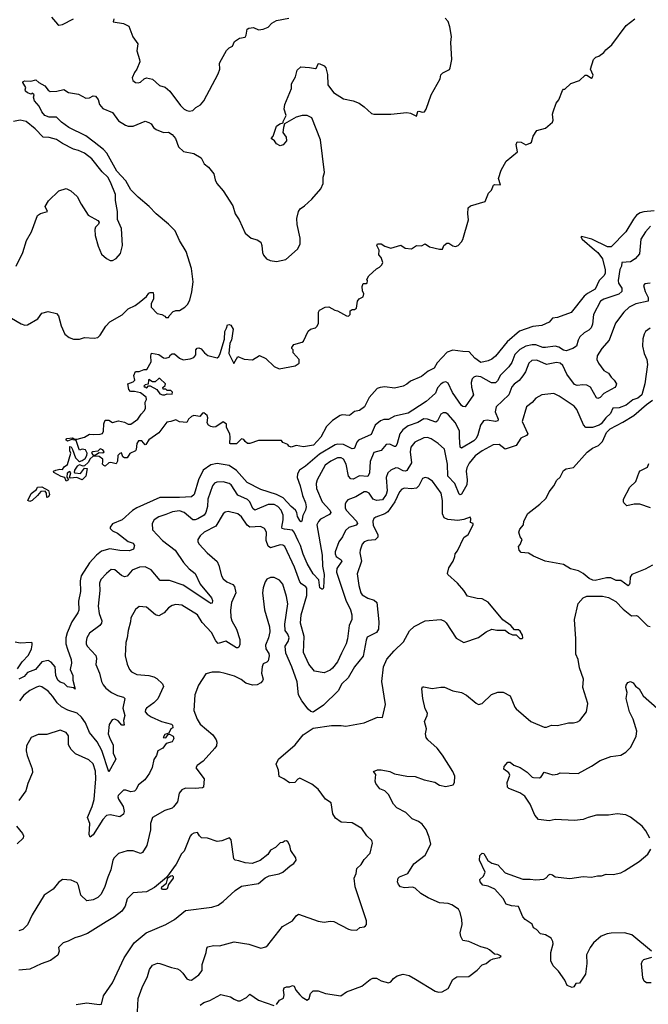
# Model space of a CAD drawing. Extents: x 2220333 to 2384341, y 721037 to 894043.
# Tile 35 of 256: x 2233702 to 2238871, y 763078 to 771182. Entities that reach past the tile are written whole.
import ezdxf

# ---------------------------------------------------------------- set-up
doc = ezdxf.new("R2010")
doc.units = 0

msp = doc.modelspace()

# ---------------------------------------------------------------- linework, layer by layer
at = {"layer": '0CON10XD'}
for points in [[(2234313.1, 770173.1), (2234245, 770227.1), (2234105, 770296), (2234045, 770338.9), (2234005, 770380.6), (2233945, 770380), (2233910, 770395), (2233884.4, 770425), (2233860.9, 770470.9), (2233824.5, 770515), (2233816.4, 770543.6), (2233820, 770565), (2233805, 770577.5), (2233795, 770570), (2233765, 770580), (2233750, 770595), (2233746.7, 770605), (2233752.5, 770625), (2233727.5, 770665), (2233730, 770675), (2233745, 770680), (2233793, 770677), (2233835, 770688.8), (2233860, 770665), (2233909.1, 770639.1), (2233935, 770602.5), (2233951.7, 770591.7), (2234006.1, 770593.9), (2234065, 770608.8), (2234104.2, 770584.2), (2234185, 770570), (2234245, 770537.5), (2234275, 770540), (2234305, 770556.2), (2234325, 770552), (2234346, 770525), (2234358, 770485), (2234385, 770451.2), (2234465, 770417.5), (2234515, 770350.8), (2234573.3, 770315), (2234595, 770306.2), (2234633.9, 770306.1), (2234733.6, 770346.4), (2234765, 770336.2), (2234783.3, 770325), (2234803.3, 770295), (2234825, 770278.8), (2234885, 770253.8), (2234925, 770256), (2234955, 770238.8), (2234984.2, 770204.2), (2235008, 770135), (2235047.9, 770097.9), (2235135, 770081.4), (2235194.4, 770044.4), (2235218, 769995), (2235255, 769967.5), (2235299.2, 769915), (2235309.2, 769865), (2235323.4, 769833.4), (2235374.5, 769774.5), (2235455, 769650), (2235474.7, 769584.7), (2235505.4, 769535.4), (2235555.7, 769425.7), (2235604.3, 769384.3), (2235655, 769371.2), (2235685, 769350), (2235693.8, 769325), (2235698, 769265), (2235706.2, 769245), (2235732.5, 769215), (2235760.7, 769200.7), (2235815, 769193.3), (2235891.7, 769208.3), (2235987.5, 769295), (2236007.5, 769335), (2236007.5, 769385), (2235983.6, 769496.4), (2235982, 769545), (2235995.7, 769605), (2236009.2, 769625), (2236045, 769650), (2236103.8, 769705), (2236178.8, 769791.2), (2236196.9, 769833.1), (2236198.1, 769885), (2236207.5, 769925), (2236175, 770192.5), (2236103.8, 770375), (2236065, 770392.9), (2236024.1, 770394.1), (2235975, 770379.2), (2235880, 770325), (2235870, 770295), (2235866.7, 770255), (2235893.3, 770215), (2235896.7, 770185), (2235868.3, 770151.7), (2235843.9, 770143.9), (2235815, 770160), (2235796.4, 770186.4), (2235770, 770205), (2235785.9, 770224.1), (2235813.9, 770306.1), (2235840, 770325), (2235867.5, 770332.5), (2235867.5, 770345), (2235892.5, 770395), (2235877.5, 770445), (2235882.5, 770485), (2235937.5, 770615), (2235936.7, 770655), (2235968.7, 770711.3), (2235982.5, 770767.5), (2236015, 770794.2), (2236085, 770790), (2236135, 770780), (2236143.6, 770786.4), (2236155, 770820), (2236165, 770822.5), (2236205, 770802.5), (2236220, 770785), (2236231.7, 770731.7), (2236236, 770645), (2236283.4, 770583.4), (2236365, 770530.8), (2236445, 770514.2), (2236493.3, 770495), (2236535, 770466.2), (2236595, 770410), (2236615, 770403.8), (2236755, 770406.2), (2236885, 770418.8), (2236915, 770413.8), (2236965, 770387.5), (2236975, 770427.5), (2236985, 770430), (2237015, 770421.2), (2237030, 770425), (2237043.3, 770445), (2237086, 770565), (2237160, 770695), (2237165, 770727.5), (2237182.5, 770745), (2237235, 770773.8), (2237241.2, 770785), (2237256.2, 770855), (2237247.5, 770995), (2237253.9, 771043.9), (2237240, 771125), (2237225, 771167.5), (2237200, 771195)], [(2233964.4, 771204.4), (2234013.8, 771145), (2234025, 771138.8), (2234055, 771144.2), (2234145, 771190)], [(2235809.3, 767719.3), (2235665, 767720), (2235595, 767693.3), (2235575, 767693.3), (2235555, 767710), (2235545, 767727.5), (2235525, 767732.5), (2235485, 767692.5), (2235435, 767690), (2235430, 767695), (2235433.3, 767745), (2235428.8, 767775), (2235403.3, 767825), (2235402.5, 767852.5), (2235375, 767872.5), (2235315, 767831.2), (2235295, 767828.8), (2235274.4, 767834.4), (2235255, 767846.2), (2235244.3, 767864.3), (2235249.2, 767905), (2235244, 767925), (2235215, 767946.7), (2235205, 767943.3), (2235184.1, 767915.9), (2235135, 767924.2), (2235115, 767915.8), (2235090, 767895), (2235075, 767867.5), (2235016.7, 767873.3), (2234985, 767890), (2234945, 767873.8), (2234911.7, 767868.3), (2234847.1, 767782.9), (2234765, 767723.3), (2234740, 767685), (2234735, 767682.5), (2234705, 767716.7), (2234680, 767715), (2234666.2, 767695), (2234660, 767645), (2234653.3, 767635), (2234608.3, 767611.7), (2234585, 767576), (2234563.3, 767575), (2234551.2, 767585), (2234538.3, 767618.3), (2234525, 767612.5), (2234510, 767595), (2234505, 767550), (2234495, 767527.5), (2234451.7, 767538.3), (2234435, 767533.8), (2234405, 767508.8), (2234392.7, 767512.7), (2234383.3, 767525), (2234386.7, 767546.7), (2234386, 767566), (2234355, 767586.7), (2234305, 767590), (2234281.9, 767568.1), (2234265, 767537.5), (2234235, 767510), (2234225, 767507.5), (2234195, 767518.8), (2234175, 767508.8), (2234152.5, 767475), (2234150, 767455), (2234155, 767452.5), (2234201.7, 767448.3), (2234235, 767490), (2234257, 767487), (2234246.7, 767425), (2234215, 767396.2), (2234173, 767413), (2234117.5, 767407.5), (2234112.5, 767415), (2234123, 767453), (2234115, 767462.5), (2234091.2, 767448.8), (2234088.3, 767418.3), (2234102.5, 767395), (2234083.3, 767383.3), (2234073, 767413), (2234042.3, 767422.3), (2233982.5, 767455), (2233980, 767465), (2234000, 767475), (2234032.5, 767482.5), (2234055, 767480), (2234067.5, 767502.5), (2234095, 767520), (2234122.5, 767615), (2234113.8, 767635), (2234115, 767670), (2234126.4, 767666.4), (2234137.5, 767645), (2234160, 767575), (2234185, 767551.2), (2234195, 767546.7), (2234215, 767553.3), (2234239.5, 767570.5), (2234253.8, 767595), (2234257.5, 767615), (2234243, 767643), (2234215, 767647.5), (2234195, 767640), (2234190, 767645), (2234165, 767720), (2234143, 767723), (2234135, 767730), (2234095, 767712.5), (2234082.5, 767725), (2234090, 767735), (2234135, 767740), (2234155, 767730), (2234175, 767730), (2234235, 767747.5), (2234275, 767770), (2234307, 767767), (2234365, 767770), (2234383, 767777), (2234390, 767795), (2234392.5, 767855), (2234404.1, 767885.9), (2234435, 767886), (2234465, 767868), (2234515, 767880), (2234565, 767868.8), (2234595, 767853.3), (2234615, 767852), (2234673.8, 767895), (2234700, 767935), (2234728.8, 767965), (2234736, 767985), (2234733.3, 768035), (2234743.3, 768055), (2234742.5, 768075), (2234695, 768110), (2234645, 768122.5), (2234612.5, 768122.5), (2234598.3, 768138.3), (2234592.5, 768185), (2234635, 768202.5), (2234647.5, 768215), (2234641.2, 768255), (2234655, 768286.7), (2234685, 768287.5), (2234725, 768302.5), (2234746.4, 768303.6), (2234782.5, 768365), (2234780, 768415), (2234785, 768437.5), (2234846.4, 768426.4), (2234885, 768400), (2234905, 768397.5), (2234930, 768405), (2234942.5, 768425), (2234955, 768432.5), (2234975, 768432.5), (2235015, 768396.7), (2235045, 768383.8), (2235105, 768391.2), (2235135, 768403.3), (2235150, 768425), (2235150, 768465), (2235161.7, 768478.3), (2235175, 768481.2), (2235195, 768473.8), (2235220.5, 768440.5), (2235248, 768418), (2235325, 768400), (2235338.8, 768411.2), (2235350.8, 768435), (2235385.9, 768554.1), (2235389.2, 768615), (2235403, 768643), (2235410, 768670), (2235425, 768673.3), (2235437.7, 768667.7), (2235456.4, 768636.4), (2235444.2, 768545.8), (2235430.7, 768519.3), (2235422, 768435), (2235461.7, 768351.7), (2235495, 768410), (2235547, 768387), (2235615, 768382.5), (2235675, 768417.5), (2235725, 768392.5), (2235795, 768327.5), (2235835, 768307.5), (2235967, 768333), (2236000, 768355), (2236000, 768385), (2235951.7, 768441.7), (2235950, 768465), (2235940, 768475), (2235940, 768485), (2235955, 768510), (2236025, 768527.5), (2236035, 768537.5), (2236075, 768620), (2236092.5, 768635), (2236134.2, 768645.8), (2236149.1, 768660.9), (2236160, 768685), (2236158.8, 768775), (2236167.3, 768792.7), (2236212.7, 768817.3), (2236245, 768820), (2236292.3, 768792.3), (2236315, 768786.7), (2236390, 768745), (2236405, 768742.5), (2236420, 768755), (2236420, 768785), (2236435, 768797.5), (2236455, 768797.5), (2236470.7, 768809.3), (2236480, 768865), (2236492.5, 768885), (2236527.5, 768902.5), (2236532.5, 768925), (2236521.7, 768951.7), (2236517.5, 768985), (2236525, 769010), (2236555, 769010), (2236560, 769015), (2236562.5, 769035), (2236557.5, 769045), (2236572.5, 769075), (2236635, 769132.5), (2236660, 769145), (2236680, 769165), (2236687, 769183), (2236673.3, 769225), (2236655.9, 769245.9), (2236658.8, 769285), (2236638.8, 769325), (2236645, 769338.8), (2236675, 769338), (2236705, 769318.8), (2236755, 769302.5), (2236835, 769326.7), (2236873, 769303), (2236925, 769297.5), (2236965, 769322.5), (2237005, 769320), (2237035, 769337.5), (2237073, 769313), (2237155, 769293.3), (2237180, 769295), (2237190, 769325), (2237215, 769342.5), (2237231.7, 769341.7), (2237265, 769320), (2237285, 769316.7), (2237306.7, 769325), (2237335.8, 769354.2), (2237345.9, 769374.1), (2237392.5, 769535), (2237386.7, 769585), (2237390, 769635), (2237410.3, 769649.7), (2237530, 769685), (2237556.7, 769755), (2237580.7, 769779.3), (2237598.3, 769821.7), (2237605, 769826), (2237656.1, 769823.9), (2237640, 769875), (2237661.2, 769945), (2237702.6, 770017.4), (2237795.7, 770094.3), (2237783.3, 770155), (2237793.6, 770176.4), (2237825, 770173.3), (2237865, 770151.2), (2237900, 770165), (2237911.9, 770175), (2237925, 770223.3), (2237955, 770270), (2238025, 770290), (2238082, 770338), (2238088.8, 770355), (2238084.3, 770405), (2238090, 770425), (2238112.5, 770495), (2238136.1, 770523.9), (2238165, 770600), (2238175, 770610), (2238185, 770610), (2238235, 770657.5), (2238305, 770682.5), (2238353, 770727), (2238365, 770726.7), (2238405, 770702.5), (2238410, 770705), (2238416.7, 770725), (2238396.2, 770775), (2238420, 770855), (2238440, 770875), (2238465, 770882.5), (2238505, 770912.5), (2238522.5, 770935), (2238571.2, 770975), (2238690, 771135), (2238759.3, 771190.7)], [(2234475, 771190), (2234470, 771165), (2234555, 771151.1), (2234599.7, 771129.7), (2234631.7, 771041.7), (2234674.2, 770985), (2234664.4, 770925), (2234687.5, 770855), (2234688.6, 770835), (2234665.8, 770775), (2234645, 770746.7), (2234626, 770705), (2234631.2, 770681.2), (2234654.2, 770664.2), (2234675, 770662), (2234695, 770668), (2234724.5, 770695.5), (2234745, 770703.8), (2234795, 770692.5), (2234851.1, 770641.1), (2234897.4, 770627.4), (2234936.2, 770595), (2235024.2, 770475), (2235055, 770446.2), (2235075, 770436.2), (2235095, 770430), (2235125, 770434), (2235149.7, 770460.3), (2235188.3, 770481.7), (2235215.8, 770515), (2235335, 770736.7), (2235348.6, 770775), (2235346, 770825), (2235362.5, 770855)], [(2235362.5, 770855), (2235401.3, 770928.7), (2235425, 770951.2), (2235452.5, 770965), (2235468.3, 771001.7), (2235510.5, 771029.5), (2235555, 771040), (2235564.1, 771055.9), (2235573.3, 771105), (2235585, 771113.3), (2235625, 771118.8), (2235665, 771100), (2235705, 771103.8), (2235745, 771122), (2235775, 771153.3), (2235814.4, 771175.6), (2235915, 771195.7)], [(2233674, 769155), (2233727.5, 769265), (2233758.9, 769365), (2233798.5, 769435), (2233848.3, 769571.7), (2233872.9, 769587.1), (2233930, 769605), (2233911.2, 769645), (2233937.7, 769692.3), (2234025, 769773.3), (2234085, 769792.5), (2234122.5, 769775), (2234175.8, 769725.8), (2234206.2, 769665), (2234264.3, 769574.3), (2234345, 769528.8), (2234356.7, 769515), (2234350.5, 769499.5), (2234325.9, 769474.1), (2234318.8, 769455), (2234323.3, 769405), (2234348, 769318), (2234375, 769252.5), (2234415, 769217.5), (2234445, 769201.2), (2234465, 769200), (2234493.9, 769216.1), (2234530.7, 769259.3), (2234546.1, 769323.9), (2234538.8, 769465), (2234507, 769537), (2234506.2, 769605), (2234490, 769695), (2234490, 769745), (2234450, 769845), (2234426.2, 769885), (2234380.5, 769930.5), (2234295, 770036.4), (2234235, 770083.5), (2234185, 770107.1), (2234145, 770117.3), (2234053.2, 770163.2), (2234005, 770195.4), (2233945, 770212.7), (2233895, 770215.5), (2233830, 770285), (2233754.7, 770344.7), (2233705, 770355.5), (2233651.2, 770345)], [(2233635, 768726.7), (2233715, 768679.4), (2233745, 768668), (2233765, 768671.2), (2233850.5, 768719.5), (2233885, 768766.7), (2233935, 768780), (2234003.9, 768763.9), (2234021.2, 768745), (2234043, 768663), (2234073.8, 768595), (2234107.7, 768567.7), (2234145, 768553.3), (2234195, 768553.3), (2234235, 768567.5), (2234315, 768561.2), (2234345, 768567.5), (2234365, 768586.9), (2234411, 768659), (2234443.2, 768696.8), (2234545.7, 768754.3), (2234595, 768803.3), (2234650.7, 768829.3), (2234685, 768853.3), (2234746, 768904), (2234765, 768932.5), (2234775, 768937.5), (2234798.3, 768938.3), (2234802.5, 768915), (2234802.5, 768885), (2234782.5, 768845), (2234782.5, 768815), (2234832.5, 768765), (2234870, 768755), (2234895, 768742.5), (2234905, 768730), (2234925, 768730), (2234930, 768745), (2234965, 768780), (2234980, 768785), (2234985, 768790), (2235015, 768790), (2235060, 768815), (2235083, 768837), (2235100, 768875), (2235116.4, 768943.6), (2235127.5, 769025), (2235115.3, 769135.3), (2235071.5, 769275), (2235016, 769366), (2234979.1, 769445), (2234925, 769499.6), (2234824.6, 769585), (2234767.9, 769645), (2234675, 769720.4), (2234615, 769781.8), (2234574.6, 769855), (2234500, 769935), (2234417.5, 770085), (2234390.5, 770115), (2234313.1, 770173.1)], [(2238918, 769608), (2238835, 769602.2), (2238805, 769593.3), (2238775, 769572.9), (2238748.3, 769541.7), (2238685.7, 769435), (2238565, 769312.2), (2238535, 769312.6), (2238405.8, 769375.8), (2238321.4, 769398.6), (2238316.7, 769395), (2238327.1, 769375), (2238428.1, 769288.1), (2238456.4, 769265), (2238494.4, 769215), (2238515, 769122.5), (2238515, 769093.3), (2238505.4, 769074.6), (2238465.7, 769035), (2238435, 768965.7), (2238371, 768929), (2238343.9, 768906.1), (2238236.4, 768773.6), (2238125, 768732.5), (2238082.5, 768725), (2238055, 768693.3), (2237995, 768665.6), (2237922, 768658), (2237812.2, 768617.8), (2237709.6, 768530.4), (2237615, 768412.2), (2237585, 768388.9), (2237555, 768375.6), (2237495, 768362), (2237445, 768396), (2237398.3, 768448.3), (2237345, 768451.2), (2237265, 768463.3), (2237217.5, 768445), (2237135, 768357.5), (2237108.8, 768315), (2237060.6, 768289.4), (2237005.5, 768244.5), (2236915, 768206.2), (2236885, 768181.2), (2236855, 768166.7), (2236785, 768148.8), (2236705, 768160), (2236665, 768156.2), (2236642.7, 768147.3), (2236575, 768073.8), (2236536.7, 767995), (2236497.5, 767965), (2236455, 767958), (2236415, 767925.8), (2236355, 767928.8), (2236336.1, 767923.9), (2236275, 767883.3), (2236225, 767833.3), (2236178.8, 767745), (2236119.1, 767680.9), (2236035, 767667.5), (2235975, 767677.5), (2235933.9, 767663.9), (2235915, 767672.5), (2235906.7, 767686.7), (2235865, 767702.5), (2235855, 767720), (2235809.3, 767719.3)], [(2238887.9, 769482.1), (2238846.7, 769435), (2238810.3, 769375), (2238797.8, 769255), (2238763.1, 769215), (2238725, 769189.1), (2238654.2, 769185), (2238651.1, 769155), (2238636.2, 769125), (2238622.4, 769035), (2238626.2, 769015), (2238652.1, 768972.1), (2238654.5, 768945), (2238627.6, 768922.4), (2238505, 768882.5), (2238476.7, 768865), (2238420, 768755), (2238411.8, 768675), (2238401.8, 768645), (2238383.3, 768626.7), (2238343.3, 768605), (2238308, 768572), (2238293.2, 768545), (2238280.9, 768495), (2238250.8, 768475), (2238195, 768457.9), (2238175, 768461.7), (2238135, 768485.8), (2238105, 768495.9), (2238025.9, 768484.1), (2238005, 768485.4), (2237945, 768505.3), (2237915, 768507.1), (2237865, 768494.1), (2237815, 768466.8), (2237773.5, 768426.5), (2237748.2, 768361.8), (2237725, 768324.4), (2237655, 768255.6), (2237631.1, 768208.9), (2237615, 768193.8), (2237582.2, 768192.2), (2237495, 768242.3), (2237455, 768247.3), (2237435, 768241.4), (2237423.3, 768226.7), (2237413.8, 768195), (2237417.3, 768157.3), (2237434.2, 768095), (2237365, 767996), (2237345, 767999.4), (2237335, 768007.5), (2237260.9, 768115), (2237225, 768191.4), (2237205, 768200.5), (2237185, 768196.4), (2237165, 768183.3), (2237138.8, 768151.2), (2237120.4, 768109.6), (2237095, 768082.5), (2237045, 768040.6), (2236935, 767969.2), (2236895, 767944.7), (2236785, 767918.9), (2236735, 767890.6), (2236695, 767892.7), (2236669.6, 767880.4), (2236624, 767845), (2236591.3, 767768.7), (2236489, 767721), (2236473.1, 767705), (2236455, 767656), (2236448.3, 767651.7), (2236435, 767650.9), (2236364.7, 767684.7), (2236315, 767688.4), (2236295, 767684.2), (2236167.2, 767605), (2236051.9, 767508.1), (2236003.8, 767475), (2235986, 767445), (2235984, 767415), (2236008.9, 767345), (2236026.2, 767265), (2236052.4, 767205), (2236056.5, 767173.5), (2236052.9, 767145), (2236029.3, 767100.7), (2236021.2, 767055), (2236015, 767050), (2236005, 767059.4), (2235985.7, 767094.3), (2235980.4, 767125), (2235970, 767145), (2235934.2, 767175), (2235867.7, 767247.7), (2235815, 767275.2), (2235685, 767316.4), (2235572.8, 767372.8), (2235485, 767471.4), (2235425, 767511.7), (2235325, 767530.6), (2235275, 767518.5), (2235209.6, 767475), (2235171.1, 767395), (2235135.6, 767275), (2235115, 767255.8), (2235015, 767249.7), (2234855, 767250.7), (2234665, 767163.8), (2234628.3, 767141.7), (2234545, 767065.6), (2234465, 767034), (2234445.8, 767005), (2234446, 766995), (2234463.8, 766975), (2234506, 766955), (2234595, 766886.7), (2234635, 766874), (2234645.8, 766855), (2234637.5, 766825), (2234605, 766811.9), (2234525, 766813.5), (2234444, 766826), (2234375, 766807.7), (2234333.8, 766776.2), (2234275, 766710.9), (2234208.5, 766605), (2234198.9, 766565), (2234202.7, 766475), (2234185.5, 766395), (2234187.2, 766322.8), (2234179.2, 766300.8), (2234129.6, 766225), (2234091.5, 766135), (2234082.1, 766095), (2234081.5, 766045), (2234095, 766000), (2234126.3, 765915), (2234128.9, 765885), (2234117.1, 765835), (2234137.9, 765785), (2234140, 765745), (2234157, 765673), (2234143.3, 765683.3), (2234095, 765691.6), (2234068.1, 765718.1), (2234035, 765730), (2234015.4, 765745), (2233999.7, 765785), (2233993.3, 765855), (2233962, 765895), (2233937.4, 765907.4), (2233883.8, 765896.2), (2233832.7, 765835), (2233765, 765809.1), (2233739.4, 765775), (2233694, 765755)], [(2238885, 769014.5), (2238843, 769007), (2238831.4, 768995), (2238844.5, 768945), (2238869.1, 768895), (2238868.6, 768865), (2238767.5, 768845), (2238712.5, 768815), (2238668.9, 768775), (2238600.5, 768685), (2238550.5, 768545), (2238488.6, 768475), (2238450, 768415), (2238448.6, 768385), (2238460.6, 768355), (2238504.2, 768295), (2238545, 768271.9), (2238565, 768240), (2238590, 768215), (2238610, 768185), (2238604.2, 768165), (2238595, 768154.4), (2238505.3, 768104.7), (2238475, 768072.2), (2238455, 768064.2), (2238445, 768071.2), (2238395, 768156.4), (2238365, 768173.8), (2238332.9, 768177.1), (2238285, 768171.2), (2238265, 768180.9), (2238200.8, 768265), (2238167.9, 768335), (2238145, 768356.4), (2238115, 768360.8), (2238035, 768343.1), (2237955, 768379.6), (2237913.1, 768376.9), (2237887.5, 768355), (2237861.5, 768285), (2237839.8, 768250.2), (2237808.3, 768211.7), (2237766.7, 768183.3), (2237748.6, 768161.4), (2237724.6, 768095), (2237618.9, 767995), (2237612.7, 767955), (2237636.4, 767895), (2237635, 767880), (2237615, 767874.5), (2237545, 767886.7), (2237515, 767880), (2237490.8, 767845), (2237469.1, 767765), (2237454.6, 767735), (2237435, 767716.1), (2237335, 767656.2), (2237324.4, 767665), (2237319.3, 767745), (2237318.4, 767795), (2237285, 767863.1), (2237225, 767933.3), (2237205, 767945.6), (2237185, 767947.8), (2237164.7, 767935.3), (2237138.9, 767881.1), (2237125, 767870), (2237055, 767894.1), (2237025, 767896.7), (2236975, 767867.6), (2236895, 767839.6), (2236853.4, 767806.6), (2236827.1, 767775), (2236806.8, 767693.2), (2236795, 767670), (2236785, 767668.6), (2236745, 767688.2), (2236715, 767686.9), (2236675, 767637.8), (2236615, 767620), (2236583.5, 767545), (2236577.6, 767452.4), (2236565, 767423.1), (2236495, 767427.3), (2236445, 767400.6), (2236425, 767403.3), (2236404.6, 767425), (2236387.1, 767525), (2236363.3, 767565), (2236345, 767576.1), (2236315, 767575.3), (2236259.2, 767549.2), (2236214.5, 767515), (2236148.5, 767395), (2236140, 767365), (2236143.8, 767325), (2236188.2, 767215), (2236251.8, 767145), (2236261.5, 767125), (2236249.7, 767110.3), (2236175, 767072.3), (2236157.8, 767052.2), (2236146.2, 767025), (2236187.9, 766775), (2236192, 766685), (2236204.8, 766615), (2236200.6, 766505), (2236195, 766496), (2236185.7, 766494.3), (2236171.2, 766505), (2236161.7, 766571.7), (2236115, 766620.4), (2236064.7, 766705), (2236032.2, 766782.2), (2236011.6, 766855), (2235992.6, 766892.6), (2235959.2, 766965), (2235945, 766981.5), (2235878.1, 766988.1), (2235860.6, 766995), (2235856.5, 767005), (2235869.7, 767065), (2235868.2, 767105), (2235850.8, 767145), (2235825, 767174.5), (2235795, 767191.2), (2235745, 767191.8), (2235635, 767146.5), (2235619.1, 767159.2), (2235593.2, 767213.2), (2235575, 767233.1), (2235495, 767267.5), (2235441.4, 767355), (2235425, 767365.5), (2235375, 767378.2), (2235323.3, 767376.7), (2235305, 767366.7), (2235287.3, 767345), (2235249.3, 767235), (2235245.4, 767175), (2235233.9, 767125), (2235217.8, 767105), (2235166.9, 767075), (2235145, 767065.4), (2235125, 767065.4), (2235055.6, 767125), (2235015, 767140), (2234959.2, 767130.8), (2234905, 767110.5)], [(2238885, 768643.8), (2238846.7, 768615), (2238835.9, 768594.1), (2238826, 768555), (2238824, 768495), (2238835.9, 768435.9), (2238860, 768385), (2238863.8, 768345), (2238843.8, 768185), (2238816.7, 768095), (2238785, 768066.7), (2238745, 768054), (2238689.1, 768010.9), (2238631.7, 767988.3), (2238580, 767985), (2238559.1, 767940.9), (2238520.8, 767905), (2238483.1, 767856.9), (2238465.6, 767845), (2238412.5, 767825), (2238356.9, 767826.9), (2238337.6, 767847.6), (2238284.5, 767974.5), (2238261.3, 768001.3), (2238136.7, 768085), (2238095, 768106), (2237995, 768095.8), (2237945, 768068), (2237915, 768031.2), (2237870.6, 767995), (2237832.9, 767875), (2237881.4, 767775), (2237869.7, 767760.3), (2237821.7, 767738.3), (2237785, 767677.5), (2237695, 767647.1), (2237645, 767686.9), (2237595, 767682.2), (2237505, 767632.9), (2237447.6, 767592.4), (2237397.5, 767532.5), (2237378, 767495), (2237372.7, 767465), (2237382.5, 767395), (2237379.3, 767355), (2237335, 767278), (2237325, 767271.2), (2237315.8, 767275.8), (2237279.7, 767365), (2237221.6, 767425), (2237220, 767525), (2237195, 767647.5), (2237143.5, 767693.5), (2237085, 767733.3), (2237055, 767743.3), (2237025, 767740), (2236951.4, 767705), (2236919.1, 767665), (2236911.8, 767625), (2236923.1, 767535), (2236885, 767471.9), (2236875, 767467.1), (2236855, 767469.7), (2236815, 767490.8), (2236795, 767493.8), (2236755, 767475.5), (2236728.3, 767451.7), (2236715.9, 767415), (2236723, 767305), (2236716.2, 767275), (2236685, 767231.3), (2236635, 767225.3)], [(2234895, 768093.3), (2234915, 768102.5), (2234955, 768100), (2234957.5, 768117.5), (2234945, 768130), (2234915, 768130), (2234905, 768140), (2234881.7, 768141.7), (2234880, 768155), (2234898.3, 768171.7), (2234900, 768185), (2234855, 768230), (2234845, 768230), (2234815, 768202.5), (2234793, 768203), (2234765, 768220), (2234760, 768215), (2234758.3, 768181.7), (2234733, 768177), (2234723, 768167), (2234725, 768160), (2234735, 768160), (2234745, 768150), (2234761.7, 768168.3), (2234775, 768170), (2234829.3, 768139.3), (2234855, 768103.3), (2234875, 768093.3), (2234895, 768093.3)], [(2238905, 766693.3), (2238845, 766658.8), (2238735, 766616.2), (2238720.8, 766595), (2238720, 766545), (2238715, 766530), (2238705, 766522.5), (2238645, 766566.7), (2238607, 766567), (2238563, 766587), (2238527, 766587), (2238435, 766567.5), (2238415, 766570), (2238385, 766583.3), (2238334.3, 766624.3), (2238295.8, 766645.8), (2238232.3, 766662.3), (2238175, 766699.2), (2238022.5, 766725), (2237925.7, 766765.7), (2237885, 766792.5), (2237825, 766797.5), (2237810, 766815), (2237802.5, 766845), (2237817, 766863), (2237832.5, 766905), (2237816.1, 766926.1), (2237806.2, 766965), (2237815, 766990), (2237843.8, 767025), (2237848.8, 767055), (2237880.9, 767119.1), (2237978, 767195), (2238031.2, 767245), (2238054.5, 767295.5), (2238093.1, 767345), (2238118.6, 767391.4), (2238145, 767418), (2238175, 767470.8), (2238195, 767485.6), (2238255, 767496), (2238367.9, 767622.1), (2238413, 767657), (2238461.2, 767678.8), (2238495, 767710), (2238528.1, 767785), (2238558.1, 767815), (2238661.1, 767868.9), (2238751.2, 767925), (2238855, 768015.6), (2238905, 768050.9)], [(2234305, 767597.5), (2234325, 767600), (2234355, 767620), (2234385, 767617.5), (2234397.5, 767625), (2234385, 767642.5), (2234365, 767650), (2234345, 767630), (2234303.9, 767626.1), (2234295, 767620), (2234292.5, 767615), (2234305, 767597.5)], [(2238890, 767165), (2238800, 767195), (2238754.2, 767195.8), (2238695, 767180), (2238670, 767205), (2238667.5, 767215), (2238667.5, 767235), (2238720, 767335), (2238768.3, 767381.7), (2238795, 767457.5), (2238805, 767468.8), (2238865, 767500), (2238875, 767530)], [(2234670.8, 763015), (2234677.1, 763125), (2234708.1, 763215), (2234752.8, 763307.2), (2234768.5, 763365), (2234795, 763400), (2234835, 763415.7), (2234855, 763414.3), (2234949.7, 763379.7), (2234999.7, 763369.7), (2235019.5, 763359.5), (2235044.5, 763334.5), (2235075, 763288), (2235095, 763278.6), (2235115, 763278), (2235175, 763321.2), (2235202, 763355), (2235203.2, 763406.8), (2235235.6, 763505), (2235240.8, 763539.2), (2235250, 763550), (2235295, 763560.8), (2235345, 763558.6), (2235465, 763591.4), (2235585, 763572), (2235685, 763540), (2235725, 763550), (2235743.3, 763565), (2235862.8, 763717.2), (2235945, 763764), (2235976, 763805), (2235995, 763818.6), (2236155, 763762.5), (2236206.1, 763753.9), (2236255, 763761.2), (2236285, 763759.2), (2236405, 763696), (2236425, 763692), (2236475, 763687.5), (2236499.3, 763710.7), (2236535, 763716.7), (2236546.7, 763725), (2236553.3, 763735), (2236553.8, 763765), (2236461.2, 764045), (2236451.2, 764115), (2236467.5, 764155), (2236475, 764196.7), (2236510.3, 764229.7), (2236535, 764270), (2236585, 764322.5), (2236603.8, 764405), (2236596.8, 764426.8), (2236555.7, 764465.7), (2236515, 764526.2), (2236435, 764571.2), (2236345, 764576.2), (2236298.8, 764608.8), (2236275.8, 764645), (2236262.5, 764735), (2236216.7, 764766.7), (2236155, 764849.2), (2236105, 764889.2), (2236005, 764938.8), (2235988.3, 764931.7), (2235963.3, 764905), (2235920, 764900), (2235875, 764933.3), (2235835, 764952.5), (2235830, 765005), (2235811.2, 765055), (2235830, 765095), (2235966, 765214), (2236033.3, 765296.7), (2236115, 765350), (2236265.9, 765374.1), (2236345, 765374.2), (2236385, 765367.1), (2236535, 765394), (2236645, 765442.5), (2236685, 765440), (2236709.2, 765545), (2236680.6, 765735), (2236694.3, 765855), (2236721.7, 765918.3), (2236781.7, 765988.3), (2236859.1, 766060.9), (2236907.4, 766152.6), (2236945, 766188.6), (2237035, 766234.3), (2237165, 766244.2), (2237195, 766232), (2237207.9, 766217.9), (2237291.7, 766091.7), (2237355, 766056.7), (2237473.6, 766096.4), (2237536.4, 766143.6), (2237583.6, 766166.4), (2237625, 766157.5), (2237695, 766157.5), (2237725, 766133.3), (2237755, 766120), (2237785, 766120), (2237815, 766090), (2237835, 766090), (2237840, 766095), (2237837, 766117), (2237818.3, 766148.3), (2237805, 766160), (2237771.7, 766161.7), (2237740, 766195), (2237673.6, 766243.6), (2237555, 766387.5), (2237505, 766416.7), (2237465, 766417.5), (2237385, 766437.5), (2237354.1, 766484.1), (2237301.2, 766545), (2237223.8, 766615), (2237220, 766625), (2237230.5, 766669.5), (2237265.5, 766725), (2237281.2, 766765), (2237282.5, 766785), (2237300.7, 766809.3), (2237355, 766920), (2237388.8, 766945), (2237430, 767025), (2237430, 767035), (2237410, 767045), (2237412.5, 767075), (2237406.7, 767086.7), (2237355, 767067.5), (2237305, 767060), (2237221.7, 767068.3), (2237191.9, 767081.9), (2237177.4, 767115), (2237179.6, 767225), (2237166.5, 767285), (2237095.4, 767385.4), (2237059.3, 767409.3), (2237035, 767413.1), (2237014.7, 767405.3), (2236985.2, 767344.8), (2236965, 767326.5), (2236925, 767321.4), (2236865, 767327.1), (2236845, 767318.9), (2236825, 767295.7), (2236786.6, 767215), (2236729.7, 767130.3), (2236705, 767114.7), (2236631.3, 767088.7), (2236614.1, 767075.9), (2236605.4, 767054.6), (2236608, 767018), (2236647.5, 766945), (2236647.7, 766922.3), (2236625, 766901.9), (2236565, 766896.4), (2236535, 766885.6), (2236519.4, 766865), (2236501.9, 766815), (2236499.4, 766795), (2236512.3, 766725), (2236478.3, 766621.7), (2236490.4, 766525), (2236506.4, 766465), (2236517.4, 766447.4), (2236565, 766420), (2236618, 766405), (2236639.5, 766385), (2236655.5, 766225), (2236651.1, 766165), (2236635, 766138.6), (2236560.2, 766099.8), (2236550, 766075), (2236525, 765944), (2236455.7, 765855), (2236404.1, 765765.9), (2236352.2, 765715), (2236321.8, 765658.2), (2236200.9, 765539.1), (2236115, 765482.5), (2236095, 765487.7), (2236075, 765508.5), (2236022.4, 765575), (2235995.9, 765625), (2235982.6, 765732.6), (2235939.2, 765855), (2235889.1, 765969.1), (2235885.6, 766025), (2235910, 766065), (2235917.2, 766095), (2235907.5, 766125), (2235884, 766156), (2235882.1, 766207.9), (2235906.1, 766375), (2235896.2, 766435), (2235866.7, 766535), (2235839.1, 766569.1), (2235795, 766590), (2235765, 766590), (2235735, 766576.7), (2235720, 766555), (2235703, 766507), (2235699.4, 766465), (2235714.2, 766325), (2235756, 766185), (2235758, 766145), (2235748, 766095), (2235724.3, 766035), (2235727.1, 766005), (2235751.2, 765965), (2235754, 765945), (2235744, 765905), (2235735, 765894.2), (2235705, 765879.2), (2235695.5, 765855), (2235690.8, 765805), (2235702.9, 765755), (2235699.1, 765740.9), (2235685.6, 765724.4), (2235655, 765708), (2235615, 765704.4), (2235561.9, 765721.9), (2235522.1, 765752.1), (2235467.6, 765777.6), (2235390.7, 765800.7), (2235345, 765813.1), (2235285, 765812.9), (2235232.5, 765797.5), (2235172.5, 765705), (2235142.5, 765625), (2235134.2, 765495), (2235160, 765425), (2235186.2, 765385), (2235290, 765295), (2235317.5, 765255), (2235324.2, 765235), (2235320, 765205), (2235306, 765185), (2235209.8, 765080.2), (2235160, 765045), (2235150, 765025), (2235218.8, 764935), (2235213.9, 764866.1), (2235205, 764858.8), (2235145, 764854.3), (2235065, 764855.8), (2235035, 764843.8), (2235014, 764815), (2234998.6, 764745), (2234967.7, 764702.3), (2234955, 764692.5), (2234895, 764673.6), (2234794.2, 764615), (2234777.5, 764565), (2234776.9, 764515), (2234746.7, 764385), (2234712.3, 764327.7), (2234695, 764320), (2234635, 764342.5), (2234585, 764340), (2234515, 764320), (2234477.5, 764285), (2234468.1, 764265), (2234452.2, 764185), (2234425.6, 764125), (2234399.5, 764040.5), (2234367.8, 763982.2), (2234345, 763957.5), (2234305, 763938.8), (2234255, 763930), (2234204, 763975), (2234185.7, 764055.7), (2234175, 764076.7), (2234125, 764100), (2234054.2, 764105.8), (2234020.3, 764079.7), (2233978, 764025), (2233903.9, 763976.1), (2233805.8, 763815), (2233767, 763733), (2233727.5, 763695), (2233695, 763683.3)], [(2233785, 767217.5), (2233770, 767225), (2233795, 767283.3), (2233840, 767315), (2233847.5, 767335), (2233885, 767337.5), (2233938.3, 767308.3), (2233946.4, 767273.6), (2233940, 767255), (2233925, 767250), (2233923.3, 767285), (2233910.7, 767300.7), (2233875, 767300), (2233848.8, 767265), (2233805, 767224.2), (2233785, 767217.5)], [(2236635, 767225.3), (2236609.6, 767235), (2236574.4, 767285), (2236555, 767295.4), (2236535, 767296.2), (2236466.2, 767253.8), (2236400, 767230), (2236385.7, 767215), (2236378.1, 767195), (2236378.1, 767165), (2236386.9, 767145), (2236470.4, 767055), (2236479.5, 767035), (2236468.5, 767021.5), (2236408.6, 767001.4), (2236380.8, 766979.2), (2236355.6, 766925), (2236325.5, 766884.5), (2236296.4, 766803.6), (2236295.5, 766785), (2236304.5, 766765), (2236345.8, 766735.8), (2236350.5, 766725), (2236309.7, 766665), (2236307.8, 766635), (2236383.4, 766405), (2236423.3, 766325), (2236432.5, 766285), (2236432.9, 766245), (2236412.3, 766195), (2236398.5, 766085), (2236385.5, 766045), (2236347.3, 765967.3), (2236315, 765897.5), (2236275, 765844.3), (2236255, 765828.1), (2236205, 765805.7), (2236125, 765819.2), (2236078.9, 765878.9), (2236034.6, 765975), (2236040, 766105), (2236010.9, 766215), (2236017.8, 766285), (2236063.7, 766443.7), (2236062.2, 766502.2), (2236054.2, 766515), (2236018.3, 766538.3), (2236004.6, 766555), (2235962.5, 766675), (2235881.4, 766845), (2235865, 766856.7), (2235845, 766858.9), (2235765, 766835.4), (2235745, 766849.5), (2235728.1, 766895), (2235730.9, 766965), (2235715.4, 766995.4), (2235681.7, 767011.7), (2235595, 767006.5), (2235573.1, 767023.1), (2235525, 767091.1), (2235495.3, 767115.3), (2235415, 767134.4), (2235391.1, 767128.9), (2235374, 767116), (2235316, 767014), (2235218.1, 766965), (2235185.6, 766935), (2235167.5, 766905), (2235166, 766885), (2235178, 766865), (2235242.5, 766795), (2235325, 766724), (2235339.8, 766689.8), (2235360.6, 766605), (2235375, 766580.8), (2235404.7, 766554.7), (2235455, 766533.1), (2235467.3, 766517.3), (2235479.1, 766465), (2235443.4, 766386.6), (2235436.6, 766323.4), (2235438.5, 766265), (2235445.6, 766235), (2235485.9, 766165.9), (2235511.2, 766081.2), (2235511.5, 766038.5), (2235505, 766018.8), (2235495, 766011.4), (2235485, 766011.9), (2235398.3, 766068.3), (2235335, 766048.6), (2235315, 766070.8), (2235278.7, 766138.7), (2235201.3, 766221.3), (2235164.6, 766284.6), (2235035, 766363.1), (2234985, 766369.2), (2234955, 766361.2), (2234925, 766341.2), (2234890.3, 766299.7), (2234845, 766276), (2234820, 766285), (2234745, 766346.7), (2234685, 766351.2), (2234655, 766326.7), (2234615, 766260), (2234614, 766225), (2234592.9, 766155), (2234585.7, 766095), (2234574.2, 766055), (2234570, 765945), (2234585, 765877.5), (2234604.3, 765834.3), (2234620, 765815), (2234665, 765792.9), (2234764.5, 765784.5), (2234804.6, 765774.6), (2234829.8, 765759.8), (2234875.7, 765715), (2234884.2, 765694.2), (2234836.9, 765593.1), (2234805, 765559.2), (2234744, 765515), (2234736, 765505), (2234734.2, 765485), (2234749.2, 765465), (2234782, 765445), (2234867.1, 765407.1), (2234950, 765385), (2234959.2, 765375), (2234960, 765355), (2234944.2, 765345), (2234929.3, 765310.7), (2234895, 765297.5), (2234882.5, 765275), (2234905, 765272.5), (2234922.5, 765297.5), (2234935, 765302.5), (2234965, 765286.2), (2234968.6, 765265), (2234955, 765239.2), (2234905.8, 765224.2), (2234878.8, 765185), (2234837, 765163), (2234826.7, 765125), (2234805.8, 765094.2), (2234791.7, 765028.3), (2234768.3, 764981.7), (2234730, 764925), (2234680, 764885), (2234657.5, 764842.5), (2234645, 764832.5), (2234615, 764827.1), (2234575, 764841.4), (2234555, 764840.8), (2234512.4, 764797.6), (2234508.5, 764785), (2234513.2, 764766.8), (2234552.3, 764705), (2234561.5, 764665), (2234556.1, 764643.9), (2234525, 764621.5), (2234445, 764638.9), (2234415, 764631.4), (2234385, 764598.6), (2234305, 764472.5), (2234282.5, 764455), (2234274.5, 764474.5), (2234277.6, 764567.6), (2234260.4, 764615), (2234296.8, 764705), (2234313.1, 764763.1), (2234329.2, 764935), (2234326, 764996), (2234305, 765056), (2234270.3, 765090.3), (2234160, 765140), (2234125, 765176.2), (2234102, 765215), (2234103, 765287), (2234085, 765316), (2234035, 765334), (2233925, 765298), (2233855, 765298.8), (2233795, 765273.8), (2233759.2, 765205), (2233755.8, 765165), (2233762.5, 765125), (2233804.3, 765015), (2233807.1, 764985), (2233767.5, 764895), (2233751.4, 764835), (2233695.6, 764755)], [(2234905, 767110.5), (2234845, 767089.4), (2234807.5, 767065), (2234790, 767035), (2234795, 766983.3), (2234875, 766894.5), (2234980, 766815), (2235049.4, 766715), (2235095, 766663.3), (2235144.1, 766624.1), (2235186.4, 766535), (2235278.2, 766425), (2235287.3, 766402.7), (2235285, 766380), (2235275, 766377.5), (2235265, 766383.1), (2235045, 766529.1), (2234935, 766565.3), (2234856.2, 766566.2), (2234782.9, 766655), (2234735, 766678.5), (2234686.4, 766676.4), (2234627.9, 766652.1), (2234585, 766603.1), (2234565, 766595.6), (2234538.1, 766608.1), (2234485, 766654.2), (2234455, 766655.7), (2234415, 766624.2), (2234369.2, 766575), (2234356.9, 766545), (2234361.9, 766485), (2234347.5, 766355), (2234356.4, 766295), (2234376.9, 766235), (2234375.5, 766215), (2234361.1, 766195), (2234277.2, 766132.8), (2234254.6, 766095.4), (2234247.8, 766065), (2234248.1, 766045), (2234257.1, 766025), (2234327.8, 765947.8), (2234332.2, 765925), (2234327.5, 765875), (2234358.2, 765805), (2234374.6, 765735), (2234387.1, 765707.1), (2234410.4, 765680.4), (2234455.7, 765645), (2234505, 765619.2), (2234556.4, 765606.4), (2234567.8, 765595), (2234550, 765515), (2234565.3, 765455.3), (2234555.6, 765415), (2234560, 765375), (2234541.2, 765375), (2234510.9, 765410.9), (2234485, 765425.7), (2234461.3, 765418.7), (2234437.6, 765382.4), (2234430.8, 765305), (2234445, 765260.8), (2234471.8, 765215), (2234471.5, 765145), (2234492.2, 765095), (2234435, 764992.5), (2234378.2, 765168.2), (2234339.6, 765239.6), (2234275, 765315.6), (2234244.3, 765394.3), (2234211.2, 765441.2), (2234175, 765473.2), (2234098.1, 765498.1), (2234045.7, 765525.7), (2234010.1, 765560.1), (2233975, 765612.2), (2233935, 765655.7), (2233885, 765692.5), (2233865, 765696.9), (2233838.8, 765688.8), (2233785, 765661.9), (2233735, 765621.9), (2233700, 765575)], [(2235815, 763076.7), (2235838.8, 763111.2), (2235872.3, 763127.7), (2235878, 763155), (2235870, 763195), (2235877, 763213), (2235895, 763222.5), (2235919.3, 763220.7), (2235945, 763232.5), (2235958.3, 763228.3), (2235973.3, 763195), (2236005.8, 763155.8), (2236025, 763136.7), (2236065, 763112.5), (2236083.6, 763126.4), (2236092.3, 763167.7), (2236115, 763188.8), (2236155, 763188.8), (2236215.8, 763165.8), (2236343, 763147), (2236388.3, 763181.7), (2236515, 763228), (2236585, 763282.5), (2236607, 763293), (2236635, 763292.9), (2236675, 763271.9), (2236735, 763254), (2236755, 763264), (2236775, 763289.2), (2236805, 763312), (2236855, 763325.8), (2236904.3, 763314.3), (2236955.5, 763285.5), (2237117.5, 763185), (2237145, 763176.7), (2237175, 763180), (2237225, 763208.8), (2237265, 763282.5), (2237297.5, 763305), (2237395, 763306.2), (2237465, 763358.8), (2237505.9, 763404.1), (2237537.5, 763415), (2237569.3, 763440.7), (2237595, 763452.5), (2237647, 763463), (2237660, 763475), (2237635, 763487.5), (2237605, 763490), (2237566.1, 763526.1), (2237545, 763536.7), (2237495, 763551.2), (2237395, 763593.8), (2237345, 763603.3), (2237328.8, 763635), (2237324.2, 763665), (2237339.2, 763735), (2237337.5, 763775), (2237323.1, 763835), (2237310.2, 763860.2), (2237255, 763898.1), (2237225, 763907.8), (2237155, 763914.4), (2237060, 763955), (2237001.3, 763991.3), (2236952.9, 764032.9), (2236931.7, 764041.7), (2236865, 764037.5), (2236833.9, 764043.9), (2236816.7, 764065), (2236810, 764085), (2236813.8, 764115), (2236825, 764128), (2236893.8, 764155), (2236942, 764235), (2237037.1, 764305), (2237081.9, 764395), (2237069.5, 764455), (2237045, 764516), (2237011.2, 764561.2), (2236981.9, 764581.9), (2236930.6, 764605), (2236877.4, 764657.4), (2236804.4, 764694.4), (2236776.2, 764725), (2236735, 764806.2), (2236705, 764836.2), (2236662.3, 764852.3), (2236630, 764895), (2236623.8, 764913.8), (2236629.3, 764969.3), (2236610, 764995), (2236645, 765006.7), (2236675, 765008.8), (2236745, 764992.9), (2236784.4, 764974.4), (2236885, 764955.6), (2236955, 764951.9), (2237026.9, 764926.9), (2237115, 764905.7), (2237155, 764882.9), (2237205, 764871.2), (2237267.5, 764885), (2237276.1, 764903.9), (2237278.8, 764955), (2237263.3, 764995), (2237179.7, 765129.7), (2237135, 765185.7), (2237057.1, 765255), (2237044.4, 765275), (2237039.2, 765305), (2237046, 765345), (2237030, 765405), (2237053.3, 765455), (2237056.7, 765475), (2237035, 765510), (2237016, 765595), (2237010, 765675), (2237015, 765690), (2237025, 765692.5), (2237095, 765676.2), (2237165, 765688.8), (2237195, 765688), (2237265, 765658.6), (2237335, 765644.4), (2237375, 765621.9), (2237455, 765555.8), (2237475.8, 765545.8), (2237505, 765554.2), (2237581.3, 765628.7), (2237635, 765648.6), (2237677, 765647), (2237735, 765616.2), (2237773.3, 765525), (2237785, 765510), (2237905.9, 765405.9), (2238015, 765358.8), (2238035, 765360), (2238074.1, 765375.9), (2238123.6, 765373.6), (2238215, 765395.8), (2238255.9, 765394.1), (2238287.7, 765402.3), (2238306.7, 765415), (2238363.3, 765485), (2238373.9, 765553.9), (2238334, 765685), (2238337.5, 765755), (2238306.4, 765846.4), (2238294.2, 765915), (2238275, 765960), (2238274.5, 766085), (2238264.4, 766245), (2238293, 766377), (2238335, 766423.3), (2238365, 766436.2), (2238495, 766438), (2238545, 766426.2), (2238603.9, 766393.9), (2238665, 766330), (2238732.5, 766275), (2238775, 766277.5), (2238785, 766272.5), (2238865, 766192.5), (2238885, 766187.5)], [(2233685, 765840), (2233723.4, 765896.6), (2233775, 765952), (2233800, 766005), (2233805.5, 766035.5), (2233803.9, 766053.9), (2233797.3, 766057.3), (2233705, 766051.2), (2233665, 766057.9)], [(2238882.5, 764445), (2238850, 764505), (2238819.2, 764545), (2238725, 764618.5), (2238685, 764637.5), (2238615, 764644.5), (2238545, 764634.5), (2238445, 764634.3), (2238375.6, 764614.4), (2238335, 764599.2), (2238265, 764591.2), (2238105, 764598), (2238055, 764589.2), (2237969.3, 764599.3), (2237937.5, 764635), (2237900, 764725), (2237855, 764791.2), (2237815, 764819.2), (2237725, 764854), (2237713.8, 764865), (2237710, 764905), (2237733.3, 764965), (2237723.9, 764983.9), (2237683.9, 765013.9), (2237686.7, 765035), (2237715, 765070), (2237735, 765071.2), (2237765, 765046), (2237818, 765028), (2237875, 764988), (2237915, 764948.8), (2237926.4, 764943.6), (2237975, 764943.3), (2237989.3, 764950.7), (2238015, 764990), (2238085, 764967.5), (2238125, 764973.3), (2238146.4, 764983.6), (2238295, 764978.6), (2238405, 765038.6), (2238474, 765085), (2238563.5, 765116.5), (2238645, 765130), (2238685.5, 765154.5), (2238727.5, 765195), (2238770.6, 765285), (2238775.6, 765325), (2238768.9, 765355), (2238747.1, 765425), (2238717.5, 765485), (2238688.8, 765595), (2238696.7, 765645), (2238686.4, 765686.4), (2238688.8, 765705), (2238702.7, 765727.3), (2238725, 765734), (2238746.2, 765725), (2238765.8, 765695.8), (2238795, 765674), (2238828.2, 765618.2), (2238944.2, 765515)], [(2233675.4, 764545.4), (2233725.8, 764485), (2233732.9, 764465), (2233729.2, 764445), (2233682.2, 764397.8)], [(2234165, 763076.2), (2234255, 763090), (2234355, 763077.5), (2234375, 763080), (2234392.1, 763147.9), (2234464, 763255), (2234560.7, 763459.3), (2234642.5, 763585), (2234742.4, 763667.6), (2234905, 763734), (2234975, 763776.2), (2235065, 763850.8), (2235281.3, 763878.7), (2235335, 763894.4), (2235376.2, 763925), (2235473.3, 764015), (2235525, 764050), (2235665, 764073.3), (2235721.2, 764118.8), (2235754.1, 764135.9), (2235835, 764151.2), (2235865, 764166.2), (2235925, 764218), (2235955, 764236.2), (2235976.7, 764265), (2235973.3, 764285), (2235932.5, 764345), (2235923.3, 764385), (2235906.7, 764415), (2235895, 764422.5), (2235878.3, 764421.7), (2235865, 764410), (2235843.9, 764406.1), (2235805, 764367.5), (2235765, 764346.7), (2235741.7, 764311.7), (2235678.3, 764261.7), (2235613, 764237), (2235555, 764243.3), (2235505, 764260), (2235475, 764263.3), (2235463.8, 764275), (2235441.7, 764431.7), (2235427, 764447), (2235365, 764423.3), (2235325, 764417.5), (2235245, 764446.2), (2235198.3, 764448.3), (2235180, 764465), (2235165, 764492.5), (2235135, 764486.2), (2235115, 764476.2), (2235105, 764462.5), (2235055, 764337.5), (2235032.7, 764317.3), (2234989.7, 764230.3), (2234908.8, 764121.2), (2234809.8, 764040.2), (2234745, 764002.5), (2234635, 763996.2), (2234586.7, 763945), (2234570, 763885), (2234542.9, 763845), (2234482, 763798), (2234413.1, 763756.9), (2234258.8, 763661.2), (2234202.3, 763637.7), (2234154.1, 763625.9), (2234101.7, 763598.3), (2234060, 763585), (2234020, 763545), (2234026.7, 763515), (2234015, 763482.5), (2233955, 763437.5), (2233878.3, 763411.7), (2233785, 763366.7), (2233695, 763360)], [(2238896.2, 763515), (2238735, 763650.8), (2238674.7, 763665.3), (2238565.4, 763664.6), (2238531.9, 763658.1), (2238482.4, 763637.6), (2238420.8, 763585), (2238394.3, 763545), (2238362, 763485), (2238366, 763415), (2238353.9, 763326.1), (2238305, 763253.3), (2238275, 763250), (2238257.7, 763222.3), (2238245, 763216.7), (2238205, 763232.5), (2238185, 763277.5), (2238131.4, 763351.4), (2238090, 763395), (2238070, 763435), (2238069.2, 763505), (2238088, 763575), (2238086, 763595), (2238072.7, 763622.7), (2238025, 763650), (2237985, 763657.5), (2237953, 763693), (2237927, 763707), (2237916.4, 763736.4), (2237857.5, 763775), (2237839.3, 763799.3), (2237805, 763882.5), (2237745, 763888.6), (2237701.4, 763901.4), (2237677.9, 763947.9), (2237608, 764025), (2237555, 764050), (2237509.3, 764059.3), (2237488.8, 764085), (2237486.7, 764105), (2237515, 764133.3), (2237530, 764165), (2237482, 764265), (2237486.1, 764303.9), (2237505, 764323.3), (2237519.2, 764319.2), (2237551.7, 764261.7), (2237585, 764240.6), (2237635, 764225.6), (2237695, 764159.4), (2237838.3, 764108.3), (2237898.7, 764108.7), (2237945, 764101.4), (2238011.2, 764108.8), (2238032.3, 764117.7), (2238054, 764145), (2238065, 764148.6), (2238082.5, 764145), (2238105, 764128), (2238225, 764112.9), (2238335, 764128.8), (2238405, 764124.2), (2238454.2, 764135.8), (2238485, 764135.8), (2238525, 764149.5), (2238583, 764147), (2238645, 764161.4), (2238675, 764177.1), (2238795, 764254.2), (2238866.2, 764315), (2238891.2, 764355)], [(2234875, 764022.5), (2234868.8, 764035), (2234871.2, 764045), (2234910, 764075), (2234920.7, 764119.3), (2234943.6, 764136.4), (2234957, 764137), (2234965, 764130), (2234963.3, 764115), (2234926.7, 764065), (2234915, 764027.5), (2234905, 764023.3), (2234875, 764022.5)], [(2238893.9, 763256.1), (2238855, 763253.8), (2238837.7, 763267.7), (2238826, 763295), (2238816.2, 763415), (2238823.3, 763435), (2238835, 763446), (2238898.8, 763465)], [(2235185, 763070), (2235215, 763093.8), (2235265, 763110), (2235355, 763160), (2235435, 763140), (2235465, 763120), (2235495, 763106.7), (2235515, 763107.5), (2235567.3, 763132.7), (2235595, 763162.5), (2235665, 763112.9), (2235791.7, 763068.3)]]:
    msp.add_lwpolyline(points, dxfattribs=at)

doc.saveas('drawing.dxf')
